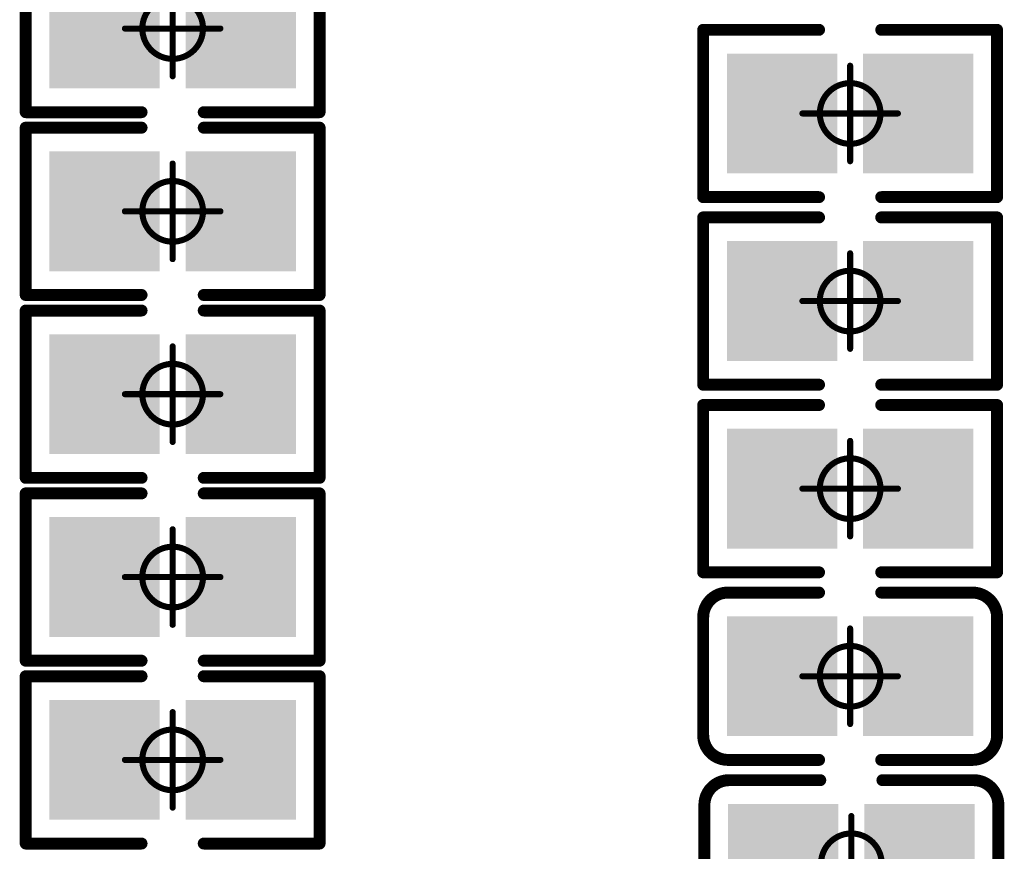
# Model space of a CAD drawing. Header units: millimetres. Extents: x 12.27 to 15.71, y 9.85 to 12.1.
# Tile 9 of 31: x 13.31 to 13.48, y 10.15 to 10.28. Entities that reach past the tile are written whole.
import ezdxf

# ---------------------------------------------------------------- set-up
doc = ezdxf.new("R2010")
doc.units = ezdxf.units.MM
doc.header["$MEASUREMENT"] = 0
for name, color, linetype in [('Mechanical15', 56, 'Continuous'), ('TopLayer', 1, 'Continuous'), ('TopOverlay', 2, 'Continuous'), ('TopPaste', 8, 'Continuous'), ('TopSolder', 216, 'Continuous')]:
    doc.layers.add(name, color=color, linetype=linetype)

# ---------------------------------------------------------------- blocks, each defined once
blk = doc.blocks.new('C0201_21')
at = {"layer": 'Mechanical15', "const_width": 0.001}
for points in [[(0, 0.00787), (0, -0.00787)], [(0.00787, 0), (-0.00787, 0)]]:
    blk.add_lwpolyline(points, dxfattribs=at)
at = {"layer": 'Mechanical15'}
for points, const_width in [([(-0.00025, 0.00787, 1), (0.00025, 0.00787, 1)], 0.0005), ([(0.005, 0, 1), (-0.005, 0, 1)], 0.001), ([(-0.00812, 0, 1), (-0.00762, 0, 1)], 0.0005), ([(-0.00525, 0, 1), (-0.00475, 0, 1)], 0.0005), ([(0.00475, 0, 1), (0.00525, 0, 1)], 0.0005), ([(0.00762, 0, 1), (0.00812, 0, 1)], 0.0005), ([(-0.00025, -0.00787, 1), (0.00025, -0.00787, 1)], 0.0005)]:
    blk.add_lwpolyline(points, format="xyb", close=True, dxfattribs=dict(at, const_width=const_width))
at = {"layer": 'TopLayer'}
for points in [[(-0.01831, -0.00787), (-0.00413, -0.00787), (-0.01831, 0.00787), (-0.00413, 0.00787)], [(0.00413, -0.00787), (0.01831, -0.00787), (0.00413, 0.00787), (0.01831, 0.00787)]]:
    blk.add_solid(points, dxfattribs=at)
at = {"layer": 'TopOverlay', "const_width": 0.00197}
for points in [[(-0.02421, 0.0097, -0.414214), (-0.02013, 0.01378)], [(0.02013, 0.01378, -0.414214), (0.02421, 0.0097)], [(-0.02013, -0.01378, -0.414214), (-0.02421, -0.0097)], [(0.02421, -0.0097, -0.414214), (0.02013, -0.01378)]]:
    blk.add_lwpolyline(points, format="xyb", dxfattribs=at)
for points in [[(-0.00512, 0.01378), (-0.02013, 0.01378)], [(0.02013, 0.01378), (0.00512, 0.01378)], [(-0.02421, 0.0097), (-0.02421, -0.0097)], [(0.02421, 0.0097), (0.02421, -0.0097)], [(-0.00512, -0.01378), (-0.02013, -0.01378)], [(0.02013, -0.01378), (0.00512, -0.01378)]]:
    blk.add_lwpolyline(points, dxfattribs=at)
at = {"layer": 'TopOverlay', "const_width": 0.000984}
for points in [[(-0.02062, 0.01378, 1), (-0.01964, 0.01378, 1)], [(-0.02062, 0.01378, 1), (-0.01964, 0.01378, 1)], [(-0.00561, 0.01378, 1), (-0.00463, 0.01378, 1)], [(0.00463, 0.01378, 1), (0.00561, 0.01378, 1)], [(0.01964, 0.01378, 1), (0.02062, 0.01378, 1)], [(0.01964, 0.01378, 1), (0.02062, 0.01378, 1)], [(-0.0247, 0.0097, 1), (-0.02372, 0.0097, 1)], [(-0.0247, 0.0097, 1), (-0.02372, 0.0097, 1)], [(0.02372, 0.0097, 1), (0.0247, 0.0097, 1)], [(0.02372, 0.0097, 1), (0.0247, 0.0097, 1)], [(-0.0247, -0.0097, 1), (-0.02372, -0.0097, 1)], [(-0.0247, -0.0097, 1), (-0.02372, -0.0097, 1)], [(0.02372, -0.0097, 1), (0.0247, -0.0097, 1)], [(0.02372, -0.0097, 1), (0.0247, -0.0097, 1)], [(-0.02062, -0.01378, 1), (-0.01964, -0.01378, 1)], [(-0.02062, -0.01378, 1), (-0.01964, -0.01378, 1)], [(-0.00561, -0.01378, 1), (-0.00463, -0.01378, 1)], [(0.00463, -0.01378, 1), (0.00561, -0.01378, 1)], [(0.01964, -0.01378, 1), (0.02062, -0.01378, 1)], [(0.01964, -0.01378, 1), (0.02062, -0.01378, 1)]]:
    blk.add_lwpolyline(points, format="xyb", close=True, dxfattribs=at)
at = {"layer": 'TopPaste'}
for points in [[(-0.01831, -0.00787), (-0.00413, -0.00787), (-0.01831, 0.00787), (-0.00413, 0.00787)], [(0.00413, -0.00787), (0.01831, -0.00787), (0.00413, 0.00787), (0.01831, 0.00787)]]:
    blk.add_solid(points, dxfattribs=at)
at = {"layer": 'TopSolder'}
for points in [[(-0.02031, -0.00987), (-0.00213, -0.00987), (-0.02031, 0.00987), (-0.00213, 0.00987)], [(0.00213, -0.00987), (0.02031, -0.00987), (0.00213, 0.00987), (0.02031, 0.00987)]]:
    blk.add_solid(points, dxfattribs=at)
blk = doc.blocks.new('C0201_22')
at = {"layer": 'Mechanical15', "const_width": 0.001}
for points in [[(0, 0.00787), (0, -0.00787)], [(0.00787, 0), (-0.00787, 0)]]:
    blk.add_lwpolyline(points, dxfattribs=at)
at = {"layer": 'Mechanical15'}
for points, const_width in [([(-0.00025, 0.00787, 1), (0.00025, 0.00787, 1)], 0.0005), ([(0.005, 0, 1), (-0.005, 0, 1)], 0.001), ([(-0.00812, 0, 1), (-0.00762, 0, 1)], 0.0005), ([(-0.00525, 0, 1), (-0.00475, 0, 1)], 0.0005), ([(0.00475, 0, 1), (0.00525, 0, 1)], 0.0005), ([(0.00762, 0, 1), (0.00812, 0, 1)], 0.0005), ([(-0.00025, -0.00787, 1), (0.00025, -0.00787, 1)], 0.0005)]:
    blk.add_lwpolyline(points, format="xyb", close=True, dxfattribs=dict(at, const_width=const_width))
at = {"layer": 'TopLayer'}
for points in [[(-0.01831, -0.00787), (-0.00413, -0.00787), (-0.01831, 0.00787), (-0.00413, 0.00787)], [(0.00413, -0.00787), (0.01831, -0.00787), (0.00413, 0.00787), (0.01831, 0.00787)]]:
    blk.add_solid(points, dxfattribs=at)
at = {"layer": 'TopOverlay', "const_width": 0.00197}
for points in [[(-0.02421, 0.0097, -0.414214), (-0.02013, 0.01378)], [(0.02013, 0.01378, -0.414214), (0.02421, 0.0097)], [(-0.02013, -0.01378, -0.414214), (-0.02421, -0.0097)], [(0.02421, -0.0097, -0.414214), (0.02013, -0.01378)]]:
    blk.add_lwpolyline(points, format="xyb", dxfattribs=at)
for points in [[(-0.00512, 0.01378), (-0.02013, 0.01378)], [(0.02013, 0.01378), (0.00512, 0.01378)], [(-0.02421, 0.0097), (-0.02421, -0.0097)], [(0.02421, 0.0097), (0.02421, -0.0097)], [(-0.00512, -0.01378), (-0.02013, -0.01378)], [(0.02013, -0.01378), (0.00512, -0.01378)]]:
    blk.add_lwpolyline(points, dxfattribs=at)
at = {"layer": 'TopOverlay', "const_width": 0.000984}
for points in [[(-0.02062, 0.01378, 1), (-0.01964, 0.01378, 1)], [(-0.02062, 0.01378, 1), (-0.01964, 0.01378, 1)], [(-0.00561, 0.01378, 1), (-0.00463, 0.01378, 1)], [(0.00463, 0.01378, 1), (0.00561, 0.01378, 1)], [(0.01964, 0.01378, 1), (0.02062, 0.01378, 1)], [(0.01964, 0.01378, 1), (0.02062, 0.01378, 1)], [(-0.0247, 0.0097, 1), (-0.02372, 0.0097, 1)], [(-0.0247, 0.0097, 1), (-0.02372, 0.0097, 1)], [(0.02372, 0.0097, 1), (0.0247, 0.0097, 1)], [(0.02372, 0.0097, 1), (0.0247, 0.0097, 1)], [(-0.0247, -0.0097, 1), (-0.02372, -0.0097, 1)], [(-0.0247, -0.0097, 1), (-0.02372, -0.0097, 1)], [(0.02372, -0.0097, 1), (0.0247, -0.0097, 1)], [(0.02372, -0.0097, 1), (0.0247, -0.0097, 1)], [(-0.02062, -0.01378, 1), (-0.01964, -0.01378, 1)], [(-0.02062, -0.01378, 1), (-0.01964, -0.01378, 1)], [(-0.00561, -0.01378, 1), (-0.00463, -0.01378, 1)], [(0.00463, -0.01378, 1), (0.00561, -0.01378, 1)], [(0.01964, -0.01378, 1), (0.02062, -0.01378, 1)], [(0.01964, -0.01378, 1), (0.02062, -0.01378, 1)]]:
    blk.add_lwpolyline(points, format="xyb", close=True, dxfattribs=at)
at = {"layer": 'TopPaste'}
for points in [[(-0.01831, -0.00787), (-0.00413, -0.00787), (-0.01831, 0.00787), (-0.00413, 0.00787)], [(0.00413, -0.00787), (0.01831, -0.00787), (0.00413, 0.00787), (0.01831, 0.00787)]]:
    blk.add_solid(points, dxfattribs=at)
at = {"layer": 'TopSolder'}
for points in [[(-0.02031, -0.00987), (-0.00213, -0.00987), (-0.02031, 0.00987), (-0.00213, 0.00987)], [(0.00213, -0.00987), (0.02031, -0.00987), (0.00213, 0.00987), (0.02031, 0.00987)]]:
    blk.add_solid(points, dxfattribs=at)
blk = doc.blocks.new('R0201_97')
at = {"layer": 'Mechanical15', "const_width": 0.001}
for points in [[(0, -0.00787), (0, 0.00787)], [(-0.00787, 0), (0.00787, 0)]]:
    blk.add_lwpolyline(points, dxfattribs=at)
at = {"layer": 'Mechanical15'}
for points, const_width in [([(-0.00025, 0.00787, 1), (0.00025, 0.00787, 1)], 0.0005), ([(0.005, 0, 1), (-0.005, 0, 1)], 0.001), ([(-0.00812, 0, 1), (-0.00762, 0, 1)], 0.0005), ([(-0.00525, 0, 1), (-0.00475, 0, 1)], 0.0005), ([(0.00475, 0, 1), (0.00525, 0, 1)], 0.0005), ([(0.00762, 0, 1), (0.00812, 0, 1)], 0.0005), ([(-0.00025, -0.00787, 1), (0.00025, -0.00787, 1)], 0.0005)]:
    blk.add_lwpolyline(points, format="xyb", close=True, dxfattribs=dict(at, const_width=const_width))
at = {"layer": 'TopLayer'}
for points in [[(-0.01831, -0.00787), (-0.00413, -0.00787), (-0.01831, 0.00787), (-0.00413, 0.00787)], [(0.00413, -0.00787), (0.01831, -0.00787), (0.00413, 0.00787), (0.01831, 0.00787)]]:
    blk.add_solid(points, dxfattribs=at)
at = {"layer": 'TopOverlay', "const_width": 0.00197}
for points in [[(-0.02421, -0.01378), (-0.02421, 0.01378)], [(-0.02421, 0.01378), (-0.00512, 0.01378)], [(0.00512, 0.01378), (0.02421, 0.01378)], [(0.02421, -0.01378), (0.02421, 0.01378)], [(-0.02421, -0.01378), (-0.00512, -0.01378)], [(0.00512, -0.01378), (0.02421, -0.01378)]]:
    blk.add_lwpolyline(points, dxfattribs=at)
at = {"layer": 'TopOverlay', "const_width": 0.000984}
for points in [[(-0.0247, 0.01378, 1), (-0.02372, 0.01378, 1)], [(-0.0247, 0.01378, 1), (-0.02372, 0.01378, 1)], [(-0.00561, 0.01378, 1), (-0.00463, 0.01378, 1)], [(0.00463, 0.01378, 1), (0.00561, 0.01378, 1)], [(0.02372, 0.01378, 1), (0.0247, 0.01378, 1)], [(0.02372, 0.01378, 1), (0.0247, 0.01378, 1)], [(-0.0247, -0.01378, 1), (-0.02372, -0.01378, 1)], [(-0.0247, -0.01378, 1), (-0.02372, -0.01378, 1)], [(-0.00561, -0.01378, 1), (-0.00463, -0.01378, 1)], [(0.00463, -0.01378, 1), (0.00561, -0.01378, 1)], [(0.02372, -0.01378, 1), (0.0247, -0.01378, 1)], [(0.02372, -0.01378, 1), (0.0247, -0.01378, 1)]]:
    blk.add_lwpolyline(points, format="xyb", close=True, dxfattribs=at)
at = {"layer": 'TopPaste'}
for points in [[(-0.01831, -0.00787), (-0.00413, -0.00787), (-0.01831, 0.00787), (-0.00413, 0.00787)], [(0.00413, -0.00787), (0.01831, -0.00787), (0.00413, 0.00787), (0.01831, 0.00787)]]:
    blk.add_solid(points, dxfattribs=at)
at = {"layer": 'TopSolder'}
for points in [[(-0.02031, -0.00987), (-0.00213, -0.00987), (-0.02031, 0.00987), (-0.00213, 0.00987)], [(0.00213, -0.00987), (0.02031, -0.00987), (0.00213, 0.00987), (0.02031, 0.00987)]]:
    blk.add_solid(points, dxfattribs=at)
blk = doc.blocks.new('R0201_102')
at = {"layer": 'Mechanical15', "const_width": 0.001}
for points in [[(0, -0.00787), (0, 0.00787)], [(-0.00787, 0), (0.00787, 0)]]:
    blk.add_lwpolyline(points, dxfattribs=at)
at = {"layer": 'Mechanical15'}
for points, const_width in [([(-0.00025, 0.00787, 1), (0.00025, 0.00787, 1)], 0.0005), ([(0.005, 0, 1), (-0.005, 0, 1)], 0.001), ([(-0.00812, 0, 1), (-0.00762, 0, 1)], 0.0005), ([(-0.00525, 0, 1), (-0.00475, 0, 1)], 0.0005), ([(0.00475, 0, 1), (0.00525, 0, 1)], 0.0005), ([(0.00762, 0, 1), (0.00812, 0, 1)], 0.0005), ([(-0.00025, -0.00787, 1), (0.00025, -0.00787, 1)], 0.0005)]:
    blk.add_lwpolyline(points, format="xyb", close=True, dxfattribs=dict(at, const_width=const_width))
at = {"layer": 'TopLayer'}
for points in [[(-0.01831, -0.00787), (-0.00413, -0.00787), (-0.01831, 0.00787), (-0.00413, 0.00787)], [(0.00413, -0.00787), (0.01831, -0.00787), (0.00413, 0.00787), (0.01831, 0.00787)]]:
    blk.add_solid(points, dxfattribs=at)
at = {"layer": 'TopOverlay', "const_width": 0.00197}
for points in [[(-0.02421, -0.01378), (-0.02421, 0.01378)], [(-0.02421, 0.01378), (-0.00512, 0.01378)], [(0.00512, 0.01378), (0.02421, 0.01378)], [(0.02421, -0.01378), (0.02421, 0.01378)], [(-0.02421, -0.01378), (-0.00512, -0.01378)], [(0.00512, -0.01378), (0.02421, -0.01378)]]:
    blk.add_lwpolyline(points, dxfattribs=at)
at = {"layer": 'TopOverlay', "const_width": 0.000984}
for points in [[(-0.0247, 0.01378, 1), (-0.02372, 0.01378, 1)], [(-0.0247, 0.01378, 1), (-0.02372, 0.01378, 1)], [(-0.00561, 0.01378, 1), (-0.00463, 0.01378, 1)], [(0.00463, 0.01378, 1), (0.00561, 0.01378, 1)], [(0.02372, 0.01378, 1), (0.0247, 0.01378, 1)], [(0.02372, 0.01378, 1), (0.0247, 0.01378, 1)], [(-0.0247, -0.01378, 1), (-0.02372, -0.01378, 1)], [(-0.0247, -0.01378, 1), (-0.02372, -0.01378, 1)], [(-0.00561, -0.01378, 1), (-0.00463, -0.01378, 1)], [(0.00463, -0.01378, 1), (0.00561, -0.01378, 1)], [(0.02372, -0.01378, 1), (0.0247, -0.01378, 1)], [(0.02372, -0.01378, 1), (0.0247, -0.01378, 1)]]:
    blk.add_lwpolyline(points, format="xyb", close=True, dxfattribs=at)
at = {"layer": 'TopPaste'}
for points in [[(-0.01831, -0.00787), (-0.00413, -0.00787), (-0.01831, 0.00787), (-0.00413, 0.00787)], [(0.00413, -0.00787), (0.01831, -0.00787), (0.00413, 0.00787), (0.01831, 0.00787)]]:
    blk.add_solid(points, dxfattribs=at)
at = {"layer": 'TopSolder'}
for points in [[(-0.02031, -0.00987), (-0.00213, -0.00987), (-0.02031, 0.00987), (-0.00213, 0.00987)], [(0.00213, -0.00987), (0.02031, -0.00987), (0.00213, 0.00987), (0.02031, 0.00987)]]:
    blk.add_solid(points, dxfattribs=at)
blk = doc.blocks.new('R0201_103')
at = {"layer": 'Mechanical15', "const_width": 0.001}
for points in [[(0, 0.00787), (0, -0.00787)], [(0.00787, 0), (-0.00787, 0)]]:
    blk.add_lwpolyline(points, dxfattribs=at)
at = {"layer": 'Mechanical15'}
for points, const_width in [([(-0.00025, 0.00787, 1), (0.00025, 0.00787, 1)], 0.0005), ([(0.005, 0, 1), (-0.005, 0, 1)], 0.001), ([(-0.00812, 0, 1), (-0.00762, 0, 1)], 0.0005), ([(-0.00525, 0, 1), (-0.00475, 0, 1)], 0.0005), ([(0.00475, 0, 1), (0.00525, 0, 1)], 0.0005), ([(0.00762, 0, 1), (0.00812, 0, 1)], 0.0005), ([(-0.00025, -0.00787, 1), (0.00025, -0.00787, 1)], 0.0005)]:
    blk.add_lwpolyline(points, format="xyb", close=True, dxfattribs=dict(at, const_width=const_width))
at = {"layer": 'TopLayer'}
for points in [[(-0.01831, -0.00787), (-0.00413, -0.00787), (-0.01831, 0.00787), (-0.00413, 0.00787)], [(0.00413, -0.00787), (0.01831, -0.00787), (0.00413, 0.00787), (0.01831, 0.00787)]]:
    blk.add_solid(points, dxfattribs=at)
at = {"layer": 'TopOverlay', "const_width": 0.00197}
for points in [[(-0.02421, 0.01378), (-0.02421, -0.01378)], [(-0.00512, 0.01378), (-0.02421, 0.01378)], [(0.02421, 0.01378), (0.00512, 0.01378)], [(0.02421, 0.01378), (0.02421, -0.01378)], [(-0.00512, -0.01378), (-0.02421, -0.01378)], [(0.02421, -0.01378), (0.00512, -0.01378)]]:
    blk.add_lwpolyline(points, dxfattribs=at)
at = {"layer": 'TopOverlay', "const_width": 0.000984}
for points in [[(-0.0247, 0.01378, 1), (-0.02372, 0.01378, 1)], [(-0.0247, 0.01378, 1), (-0.02372, 0.01378, 1)], [(-0.00561, 0.01378, 1), (-0.00463, 0.01378, 1)], [(0.00463, 0.01378, 1), (0.00561, 0.01378, 1)], [(0.02372, 0.01378, 1), (0.0247, 0.01378, 1)], [(0.02372, 0.01378, 1), (0.0247, 0.01378, 1)], [(-0.0247, -0.01378, 1), (-0.02372, -0.01378, 1)], [(-0.0247, -0.01378, 1), (-0.02372, -0.01378, 1)], [(-0.00561, -0.01378, 1), (-0.00463, -0.01378, 1)], [(0.00463, -0.01378, 1), (0.00561, -0.01378, 1)], [(0.02372, -0.01378, 1), (0.0247, -0.01378, 1)], [(0.02372, -0.01378, 1), (0.0247, -0.01378, 1)]]:
    blk.add_lwpolyline(points, format="xyb", close=True, dxfattribs=at)
at = {"layer": 'TopPaste'}
for points in [[(-0.01831, -0.00787), (-0.00413, -0.00787), (-0.01831, 0.00787), (-0.00413, 0.00787)], [(0.00413, -0.00787), (0.01831, -0.00787), (0.00413, 0.00787), (0.01831, 0.00787)]]:
    blk.add_solid(points, dxfattribs=at)
at = {"layer": 'TopSolder'}
for points in [[(-0.02031, -0.00987), (-0.00213, -0.00987), (-0.02031, 0.00987), (-0.00213, 0.00987)], [(0.00213, -0.00987), (0.02031, -0.00987), (0.00213, 0.00987), (0.02031, 0.00987)]]:
    blk.add_solid(points, dxfattribs=at)
blk = doc.blocks.new('R0201_114')
at = {"layer": 'Mechanical15', "const_width": 0.001}
for points in [[(0, 0.00787), (0, -0.00787)], [(0.00787, 0), (-0.00787, 0)]]:
    blk.add_lwpolyline(points, dxfattribs=at)
at = {"layer": 'Mechanical15'}
for points, const_width in [([(-0.00025, 0.00787, 1), (0.00025, 0.00787, 1)], 0.0005), ([(0.005, 0, 1), (-0.005, 0, 1)], 0.001), ([(-0.00812, 0, 1), (-0.00762, 0, 1)], 0.0005), ([(-0.00525, 0, 1), (-0.00475, 0, 1)], 0.0005), ([(0.00475, 0, 1), (0.00525, 0, 1)], 0.0005), ([(0.00762, 0, 1), (0.00812, 0, 1)], 0.0005), ([(-0.00025, -0.00787, 1), (0.00025, -0.00787, 1)], 0.0005)]:
    blk.add_lwpolyline(points, format="xyb", close=True, dxfattribs=dict(at, const_width=const_width))
at = {"layer": 'TopLayer'}
for points in [[(-0.01831, -0.00787), (-0.00413, -0.00787), (-0.01831, 0.00787), (-0.00413, 0.00787)], [(0.00413, -0.00787), (0.01831, -0.00787), (0.00413, 0.00787), (0.01831, 0.00787)]]:
    blk.add_solid(points, dxfattribs=at)
at = {"layer": 'TopOverlay', "const_width": 0.00197}
for points in [[(-0.02421, 0.01378), (-0.02421, -0.01378)], [(-0.00512, 0.01378), (-0.02421, 0.01378)], [(0.02421, 0.01378), (0.00512, 0.01378)], [(0.02421, 0.01378), (0.02421, -0.01378)], [(-0.00512, -0.01378), (-0.02421, -0.01378)], [(0.02421, -0.01378), (0.00512, -0.01378)]]:
    blk.add_lwpolyline(points, dxfattribs=at)
at = {"layer": 'TopOverlay', "const_width": 0.000984}
for points in [[(-0.0247, 0.01378, 1), (-0.02372, 0.01378, 1)], [(-0.0247, 0.01378, 1), (-0.02372, 0.01378, 1)], [(-0.00561, 0.01378, 1), (-0.00463, 0.01378, 1)], [(0.00463, 0.01378, 1), (0.00561, 0.01378, 1)], [(0.02372, 0.01378, 1), (0.0247, 0.01378, 1)], [(0.02372, 0.01378, 1), (0.0247, 0.01378, 1)], [(-0.0247, -0.01378, 1), (-0.02372, -0.01378, 1)], [(-0.0247, -0.01378, 1), (-0.02372, -0.01378, 1)], [(-0.00561, -0.01378, 1), (-0.00463, -0.01378, 1)], [(0.00463, -0.01378, 1), (0.00561, -0.01378, 1)], [(0.02372, -0.01378, 1), (0.0247, -0.01378, 1)], [(0.02372, -0.01378, 1), (0.0247, -0.01378, 1)]]:
    blk.add_lwpolyline(points, format="xyb", close=True, dxfattribs=at)
at = {"layer": 'TopPaste'}
for points in [[(-0.01831, -0.00787), (-0.00413, -0.00787), (-0.01831, 0.00787), (-0.00413, 0.00787)], [(0.00413, -0.00787), (0.01831, -0.00787), (0.00413, 0.00787), (0.01831, 0.00787)]]:
    blk.add_solid(points, dxfattribs=at)
at = {"layer": 'TopSolder'}
for points in [[(-0.02031, -0.00987), (-0.00213, -0.00987), (-0.02031, 0.00987), (-0.00213, 0.00987)], [(0.00213, -0.00987), (0.02031, -0.00987), (0.00213, 0.00987), (0.02031, 0.00987)]]:
    blk.add_solid(points, dxfattribs=at)
blk = doc.blocks.new('R0201_115')
at = {"layer": 'Mechanical15', "const_width": 0.001}
for points in [[(0, -0.00787), (0, 0.00787)], [(-0.00787, 0), (0.00787, 0)]]:
    blk.add_lwpolyline(points, dxfattribs=at)
at = {"layer": 'Mechanical15'}
for points, const_width in [([(-0.00025, 0.00787, 1), (0.00025, 0.00787, 1)], 0.0005), ([(0.005, 0, 1), (-0.005, 0, 1)], 0.001), ([(-0.00812, 0, 1), (-0.00762, 0, 1)], 0.0005), ([(-0.00525, 0, 1), (-0.00475, 0, 1)], 0.0005), ([(0.00475, 0, 1), (0.00525, 0, 1)], 0.0005), ([(0.00762, 0, 1), (0.00812, 0, 1)], 0.0005), ([(-0.00025, -0.00787, 1), (0.00025, -0.00787, 1)], 0.0005)]:
    blk.add_lwpolyline(points, format="xyb", close=True, dxfattribs=dict(at, const_width=const_width))
at = {"layer": 'TopLayer'}
for points in [[(-0.01831, -0.00787), (-0.00413, -0.00787), (-0.01831, 0.00787), (-0.00413, 0.00787)], [(0.00413, -0.00787), (0.01831, -0.00787), (0.00413, 0.00787), (0.01831, 0.00787)]]:
    blk.add_solid(points, dxfattribs=at)
at = {"layer": 'TopOverlay', "const_width": 0.00197}
for points in [[(-0.02421, -0.01378), (-0.02421, 0.01378)], [(-0.02421, 0.01378), (-0.00512, 0.01378)], [(0.00512, 0.01378), (0.02421, 0.01378)], [(0.02421, -0.01378), (0.02421, 0.01378)], [(-0.02421, -0.01378), (-0.00512, -0.01378)], [(0.00512, -0.01378), (0.02421, -0.01378)]]:
    blk.add_lwpolyline(points, dxfattribs=at)
at = {"layer": 'TopOverlay', "const_width": 0.000984}
for points in [[(-0.0247, 0.01378, 1), (-0.02372, 0.01378, 1)], [(-0.0247, 0.01378, 1), (-0.02372, 0.01378, 1)], [(-0.00561, 0.01378, 1), (-0.00463, 0.01378, 1)], [(0.00463, 0.01378, 1), (0.00561, 0.01378, 1)], [(0.02372, 0.01378, 1), (0.0247, 0.01378, 1)], [(0.02372, 0.01378, 1), (0.0247, 0.01378, 1)], [(-0.0247, -0.01378, 1), (-0.02372, -0.01378, 1)], [(-0.0247, -0.01378, 1), (-0.02372, -0.01378, 1)], [(-0.00561, -0.01378, 1), (-0.00463, -0.01378, 1)], [(0.00463, -0.01378, 1), (0.00561, -0.01378, 1)], [(0.02372, -0.01378, 1), (0.0247, -0.01378, 1)], [(0.02372, -0.01378, 1), (0.0247, -0.01378, 1)]]:
    blk.add_lwpolyline(points, format="xyb", close=True, dxfattribs=at)
at = {"layer": 'TopPaste'}
for points in [[(-0.01831, -0.00787), (-0.00413, -0.00787), (-0.01831, 0.00787), (-0.00413, 0.00787)], [(0.00413, -0.00787), (0.01831, -0.00787), (0.00413, 0.00787), (0.01831, 0.00787)]]:
    blk.add_solid(points, dxfattribs=at)
at = {"layer": 'TopSolder'}
for points in [[(-0.02031, -0.00987), (-0.00213, -0.00987), (-0.02031, 0.00987), (-0.00213, 0.00987)], [(0.00213, -0.00987), (0.02031, -0.00987), (0.00213, 0.00987), (0.02031, 0.00987)]]:
    blk.add_solid(points, dxfattribs=at)
blk = doc.blocks.new('R0201_125')
at = {"layer": 'Mechanical15', "const_width": 0.001}
for points in [[(0, -0.00787), (0, 0.00787)], [(-0.00787, 0), (0.00787, 0)]]:
    blk.add_lwpolyline(points, dxfattribs=at)
at = {"layer": 'Mechanical15'}
for points, const_width in [([(-0.00025, 0.00787, 1), (0.00025, 0.00787, 1)], 0.0005), ([(0.005, 0, 1), (-0.005, 0, 1)], 0.001), ([(-0.00812, 0, 1), (-0.00762, 0, 1)], 0.0005), ([(-0.00525, 0, 1), (-0.00475, 0, 1)], 0.0005), ([(0.00475, 0, 1), (0.00525, 0, 1)], 0.0005), ([(0.00762, 0, 1), (0.00812, 0, 1)], 0.0005), ([(-0.00025, -0.00787, 1), (0.00025, -0.00787, 1)], 0.0005)]:
    blk.add_lwpolyline(points, format="xyb", close=True, dxfattribs=dict(at, const_width=const_width))
at = {"layer": 'TopLayer'}
for points in [[(-0.01831, -0.00787), (-0.00413, -0.00787), (-0.01831, 0.00787), (-0.00413, 0.00787)], [(0.00413, -0.00787), (0.01831, -0.00787), (0.00413, 0.00787), (0.01831, 0.00787)]]:
    blk.add_solid(points, dxfattribs=at)
at = {"layer": 'TopOverlay', "const_width": 0.00197}
for points in [[(-0.02421, -0.01378), (-0.02421, 0.01378)], [(-0.02421, 0.01378), (-0.00512, 0.01378)], [(0.00512, 0.01378), (0.02421, 0.01378)], [(0.02421, -0.01378), (0.02421, 0.01378)], [(-0.02421, -0.01378), (-0.00512, -0.01378)], [(0.00512, -0.01378), (0.02421, -0.01378)]]:
    blk.add_lwpolyline(points, dxfattribs=at)
at = {"layer": 'TopOverlay', "const_width": 0.000984}
for points in [[(-0.0247, 0.01378, 1), (-0.02372, 0.01378, 1)], [(-0.0247, 0.01378, 1), (-0.02372, 0.01378, 1)], [(-0.00561, 0.01378, 1), (-0.00463, 0.01378, 1)], [(0.00463, 0.01378, 1), (0.00561, 0.01378, 1)], [(0.02372, 0.01378, 1), (0.0247, 0.01378, 1)], [(0.02372, 0.01378, 1), (0.0247, 0.01378, 1)], [(-0.0247, -0.01378, 1), (-0.02372, -0.01378, 1)], [(-0.0247, -0.01378, 1), (-0.02372, -0.01378, 1)], [(-0.00561, -0.01378, 1), (-0.00463, -0.01378, 1)], [(0.00463, -0.01378, 1), (0.00561, -0.01378, 1)], [(0.02372, -0.01378, 1), (0.0247, -0.01378, 1)], [(0.02372, -0.01378, 1), (0.0247, -0.01378, 1)]]:
    blk.add_lwpolyline(points, format="xyb", close=True, dxfattribs=at)
at = {"layer": 'TopPaste'}
for points in [[(-0.01831, -0.00787), (-0.00413, -0.00787), (-0.01831, 0.00787), (-0.00413, 0.00787)], [(0.00413, -0.00787), (0.01831, -0.00787), (0.00413, 0.00787), (0.01831, 0.00787)]]:
    blk.add_solid(points, dxfattribs=at)
at = {"layer": 'TopSolder'}
for points in [[(-0.02031, -0.00987), (-0.00213, -0.00987), (-0.02031, 0.00987), (-0.00213, 0.00987)], [(0.00213, -0.00987), (0.02031, -0.00987), (0.00213, 0.00987), (0.02031, 0.00987)]]:
    blk.add_solid(points, dxfattribs=at)
blk = doc.blocks.new('R0201_128')
at = {"layer": 'Mechanical15', "const_width": 0.001}
for points in [[(0, 0.00787), (0, -0.00787)], [(0.00787, 0), (-0.00787, 0)]]:
    blk.add_lwpolyline(points, dxfattribs=at)
at = {"layer": 'Mechanical15'}
for points, const_width in [([(-0.00025, 0.00787, 1), (0.00025, 0.00787, 1)], 0.0005), ([(0.005, 0, 1), (-0.005, 0, 1)], 0.001), ([(-0.00812, 0, 1), (-0.00762, 0, 1)], 0.0005), ([(-0.00525, 0, 1), (-0.00475, 0, 1)], 0.0005), ([(0.00475, 0, 1), (0.00525, 0, 1)], 0.0005), ([(0.00762, 0, 1), (0.00812, 0, 1)], 0.0005), ([(-0.00025, -0.00787, 1), (0.00025, -0.00787, 1)], 0.0005)]:
    blk.add_lwpolyline(points, format="xyb", close=True, dxfattribs=dict(at, const_width=const_width))
at = {"layer": 'TopLayer'}
for points in [[(-0.01831, -0.00787), (-0.00413, -0.00787), (-0.01831, 0.00787), (-0.00413, 0.00787)], [(0.00413, -0.00787), (0.01831, -0.00787), (0.00413, 0.00787), (0.01831, 0.00787)]]:
    blk.add_solid(points, dxfattribs=at)
at = {"layer": 'TopOverlay', "const_width": 0.00197}
for points in [[(-0.02421, 0.01378), (-0.02421, -0.01378)], [(-0.00512, 0.01378), (-0.02421, 0.01378)], [(0.02421, 0.01378), (0.00512, 0.01378)], [(0.02421, 0.01378), (0.02421, -0.01378)], [(-0.00512, -0.01378), (-0.02421, -0.01378)], [(0.02421, -0.01378), (0.00512, -0.01378)]]:
    blk.add_lwpolyline(points, dxfattribs=at)
at = {"layer": 'TopOverlay', "const_width": 0.000984}
for points in [[(-0.0247, 0.01378, 1), (-0.02372, 0.01378, 1)], [(-0.0247, 0.01378, 1), (-0.02372, 0.01378, 1)], [(-0.00561, 0.01378, 1), (-0.00463, 0.01378, 1)], [(0.00463, 0.01378, 1), (0.00561, 0.01378, 1)], [(0.02372, 0.01378, 1), (0.0247, 0.01378, 1)], [(0.02372, 0.01378, 1), (0.0247, 0.01378, 1)], [(-0.0247, -0.01378, 1), (-0.02372, -0.01378, 1)], [(-0.0247, -0.01378, 1), (-0.02372, -0.01378, 1)], [(-0.00561, -0.01378, 1), (-0.00463, -0.01378, 1)], [(0.00463, -0.01378, 1), (0.00561, -0.01378, 1)], [(0.02372, -0.01378, 1), (0.0247, -0.01378, 1)], [(0.02372, -0.01378, 1), (0.0247, -0.01378, 1)]]:
    blk.add_lwpolyline(points, format="xyb", close=True, dxfattribs=at)
at = {"layer": 'TopPaste'}
for points in [[(-0.01831, -0.00787), (-0.00413, -0.00787), (-0.01831, 0.00787), (-0.00413, 0.00787)], [(0.00413, -0.00787), (0.01831, -0.00787), (0.00413, 0.00787), (0.01831, 0.00787)]]:
    blk.add_solid(points, dxfattribs=at)
at = {"layer": 'TopSolder'}
for points in [[(-0.02031, -0.00987), (-0.00213, -0.00987), (-0.02031, 0.00987), (-0.00213, 0.00987)], [(0.00213, -0.00987), (0.02031, -0.00987), (0.00213, 0.00987), (0.02031, 0.00987)]]:
    blk.add_solid(points, dxfattribs=at)
blk = doc.blocks.new('R0201_129')
at = {"layer": 'Mechanical15', "const_width": 0.001}
for points in [[(0, -0.00787), (0, 0.00787)], [(-0.00787, 0), (0.00787, 0)]]:
    blk.add_lwpolyline(points, dxfattribs=at)
at = {"layer": 'Mechanical15'}
for points, const_width in [([(-0.00025, 0.00787, 1), (0.00025, 0.00787, 1)], 0.0005), ([(0.005, 0, 1), (-0.005, 0, 1)], 0.001), ([(-0.00812, 0, 1), (-0.00762, 0, 1)], 0.0005), ([(-0.00525, 0, 1), (-0.00475, 0, 1)], 0.0005), ([(0.00475, 0, 1), (0.00525, 0, 1)], 0.0005), ([(0.00762, 0, 1), (0.00812, 0, 1)], 0.0005), ([(-0.00025, -0.00787, 1), (0.00025, -0.00787, 1)], 0.0005)]:
    blk.add_lwpolyline(points, format="xyb", close=True, dxfattribs=dict(at, const_width=const_width))
at = {"layer": 'TopLayer'}
for points in [[(-0.01831, -0.00787), (-0.00413, -0.00787), (-0.01831, 0.00787), (-0.00413, 0.00787)], [(0.00413, -0.00787), (0.01831, -0.00787), (0.00413, 0.00787), (0.01831, 0.00787)]]:
    blk.add_solid(points, dxfattribs=at)
at = {"layer": 'TopOverlay', "const_width": 0.00197}
for points in [[(-0.02421, -0.01378), (-0.02421, 0.01378)], [(-0.02421, 0.01378), (-0.00512, 0.01378)], [(0.00512, 0.01378), (0.02421, 0.01378)], [(0.02421, -0.01378), (0.02421, 0.01378)], [(-0.02421, -0.01378), (-0.00512, -0.01378)], [(0.00512, -0.01378), (0.02421, -0.01378)]]:
    blk.add_lwpolyline(points, dxfattribs=at)
at = {"layer": 'TopOverlay', "const_width": 0.000984}
for points in [[(-0.0247, 0.01378, 1), (-0.02372, 0.01378, 1)], [(-0.0247, 0.01378, 1), (-0.02372, 0.01378, 1)], [(-0.00561, 0.01378, 1), (-0.00463, 0.01378, 1)], [(0.00463, 0.01378, 1), (0.00561, 0.01378, 1)], [(0.02372, 0.01378, 1), (0.0247, 0.01378, 1)], [(0.02372, 0.01378, 1), (0.0247, 0.01378, 1)], [(-0.0247, -0.01378, 1), (-0.02372, -0.01378, 1)], [(-0.0247, -0.01378, 1), (-0.02372, -0.01378, 1)], [(-0.00561, -0.01378, 1), (-0.00463, -0.01378, 1)], [(0.00463, -0.01378, 1), (0.00561, -0.01378, 1)], [(0.02372, -0.01378, 1), (0.0247, -0.01378, 1)], [(0.02372, -0.01378, 1), (0.0247, -0.01378, 1)]]:
    blk.add_lwpolyline(points, format="xyb", close=True, dxfattribs=at)
at = {"layer": 'TopPaste'}
for points in [[(-0.01831, -0.00787), (-0.00413, -0.00787), (-0.01831, 0.00787), (-0.00413, 0.00787)], [(0.00413, -0.00787), (0.01831, -0.00787), (0.00413, 0.00787), (0.01831, 0.00787)]]:
    blk.add_solid(points, dxfattribs=at)
at = {"layer": 'TopSolder'}
for points in [[(-0.02031, -0.00987), (-0.00213, -0.00987), (-0.02031, 0.00987), (-0.00213, 0.00987)], [(0.00213, -0.00987), (0.02031, -0.00987), (0.00213, 0.00987), (0.02031, 0.00987)]]:
    blk.add_solid(points, dxfattribs=at)

msp = doc.modelspace()

# ---------------------------------------------------------------- block references
at = {"rotation": 180}
for name, p in [('R0201_114', (13.33945, 10.2835)), ('R0201_103', (13.45106, 10.23861)), ('C0201_21', (13.45106, 10.17681)), ('R0201_128', (13.33945, 10.16303)), ('C0201_22', (13.45126, 10.14591))]:
    msp.add_blockref(name, p, dxfattribs=at)
for name, p in [('R0201_97', (13.45106, 10.26951)), ('R0201_115', (13.33945, 10.25339)), ('R0201_125', (13.33945, 10.22327)), ('R0201_102', (13.45106, 10.20771)), ('R0201_129', (13.33945, 10.19315))]:
    msp.add_blockref(name, p)

doc.saveas('drawing.dxf')
